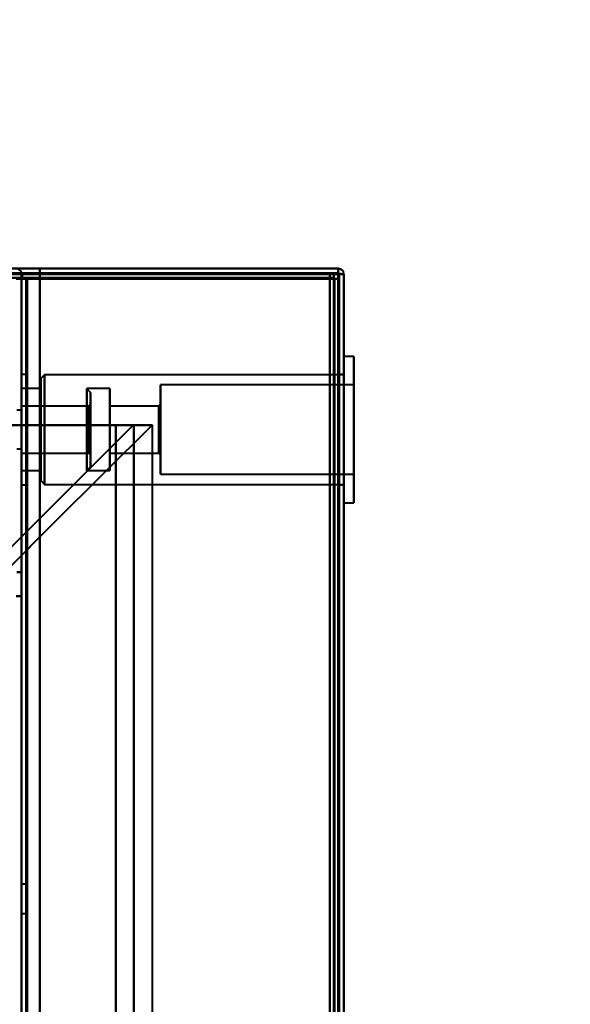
# Model space of a CAD drawing. Header units: millimetres. Extents: x -747 to 747, y -1110 to 610.
# Tile 92 of 93: x 550 to 610, y 289 to 396. Entities that reach past the tile are written whole.
import ezdxf

# ---------------------------------------------------------------- set-up
doc = ezdxf.new("R2010")
doc.units = ezdxf.units.MM
doc.layers.add('G-IMPT', color=8, linetype='Continuous', lineweight=40)

# ---------------------------------------------------------------- blocks, each defined once
blk = doc.blocks.new('NEXA 1000 CALQUES_dwg-755156-Niveau de réf_')
at = {"layer": 'G-IMPT'}
for p, q in [((584.4, 370), (-584.4, 370)), ((583.9, 369.5), (583.9, 368.9)), ((583.9, 368.9), (583.9, 369.5)), ((584.4, 369.4), (584.4, 370)), ((584.4, 370), (584.4, 369.4)), ((585, 369.4), (584.4, 369.4)), ((584.4, 369.4), (585, 369.4)), ((584.4, 369.4), (585, 369.4)), ((584.4, 369.4), (585, 369.4)), ((585, 369.4), (584.4, 369.4)), ((585, 369.4), (584.4, 369.4)), ((585, -331.4), (585, 369.4)), ((585, -331.4), (585, 369.4)), ((550, 368.9), (550, -330.9)), ((550.6, 368.9), (550, 368.9)), ((550.6, 368.9), (550, 368.9)), ((550, 368.9), (550.6, 368.9)), ((550, 368.9), (550.6, 368.9)), ((583.9, 368.9), (584.5, 368.9)), ((584.5, 368.9), (583.9, 368.9)), ((586.1, 360.45), (585, 360.45)), ((586.1, 360.45), (585, 360.45)), ((586.1, 360.45), (585, 360.45)), ((585, 344.55), (585, 360.45)), ((585, 344.55), (585, 360.45)), ((585, 344.55), (585, 360.45)), ((585, 344.55), (585, 360.45)), ((585, 344.55), (585, 360.45)), ((585, 344.55), (585, 360.45)), ((585, 360.45), (585, 344.55)), ((585, 360.45), (585, 344.55)), ((585, 360.45), (585, 344.55)), ((585, 360.45), (585, 344.55)), ((585, 360.45), (585, 344.55)), ((585, 360.45), (585, 344.55)), ((586.1, 360.45), (586.1, 344.55)), ((586.1, 360.45), (586.1, 344.55)), ((586.1, 344.55), (586.1, 360.45)), ((586.1, 344.55), (586.1, 360.45)), ((586.1, 360.45), (586.1, 344.55)), ((586.1, 360.45), (586.1, 344.55)), ((586.1, 344.55), (586.1, 360.45)), ((586.1, 344.55), (586.1, 360.45)), ((586.1, 360.45), (586.1, 344.55)), ((586.1, 360.45), (586.1, 344.55)), ((586.1, 344.55), (586.1, 360.45)), ((586.1, 344.55), (586.1, 360.45)), ((550.5, 358.5), (550, 358.5)), ((550.5, 358.5), (550, 358.5)), ((550.5, 358.5), (550, 358.5)), ((550, 346.5), (550, 358.5)), ((550, 346.5), (550, 358.5)), ((550, 346.5), (550, 358.5)), ((550, 346.5), (550, 358.5)), ((550, 346.5), (550, 358.5)), ((550, 346.5), (550, 358.5)), ((550, 358.5), (550, 346.5)), ((550, 358.5), (550, 346.5)), ((550, 358.5), (550, 346.5)), ((550, 358.5), (550, 346.5)), ((550, 358.5), (550, 346.5)), ((550, 358.5), (550, 346.5)), ((550.5, 358.5), (550.5, 346.5)), ((550.5, 358.5), (550.5, 346.5)), ((550.5, 358.5), (550.5, 346.5)), ((550.5, 358.5), (550.5, 346.5)), ((550.5, 358.5), (550.5, 346.5)), ((550.5, 358.5), (550.5, 346.5)), ((550.5, 346.5), (550.5, 358.5)), ((550.5, 346.5), (550.5, 358.5)), ((550.5, 346.5), (550.5, 358.5)), ((550.5, 346.5), (550.5, 358.5)), ((550.5, 346.5), (550.5, 358.5)), ((550.5, 346.5), (550.5, 358.5)), ((552.5, 358.45), (552.1, 358.05)), ((552.5, 358.45), (552.1, 358.05)), ((552.5, 358.45), (552.1, 358.05)), ((552.1, 346.95), (552.1, 358.05)), ((552.1, 346.95), (552.1, 358.05)), ((552.1, 358.05), (552.1, 346.95)), ((552.1, 358.05), (552.1, 346.95)), ((552.1, 346.95), (552.1, 358.05)), ((552.1, 346.95), (552.1, 358.05)), ((552.1, 358.05), (552.1, 346.95)), ((552.1, 358.05), (552.1, 346.95)), ((552.1, 346.95), (552.1, 358.05)), ((552.1, 346.95), (552.1, 358.05)), ((552.1, 358.05), (552.1, 346.95)), ((552.1, 358.05), (552.1, 346.95)), ((585, 358.45), (552.5, 358.45)), ((585, 358.45), (552.5, 358.45)), ((585, 358.45), (552.5, 358.45)), ((552.5, 358.45), (552.5, 346.55)), ((552.5, 358.45), (552.5, 346.55)), ((552.5, 346.55), (552.5, 358.45)), ((552.5, 346.55), (552.5, 358.45)), ((552.5, 358.45), (552.5, 346.55)), ((552.5, 358.45), (552.5, 346.55)), ((552.5, 346.55), (552.5, 358.45)), ((552.5, 346.55), (552.5, 358.45)), ((552.5, 358.45), (552.5, 346.55)), ((552.5, 358.45), (552.5, 346.55)), ((552.5, 346.55), (552.5, 358.45)), ((552.5, 346.55), (552.5, 358.45)), ((585, 358.5), (584.5, 358.5)), ((585, 358.5), (584.5, 358.5)), ((585, 358.5), (584.5, 358.5)), ((584.5, 346.5), (584.5, 358.5)), ((584.5, 346.5), (584.5, 358.5)), ((584.5, 346.5), (584.5, 358.5)), ((584.5, 346.5), (584.5, 358.5)), ((584.5, 346.5), (584.5, 358.5)), ((584.5, 346.5), (584.5, 358.5)), ((584.5, 358.5), (584.5, 346.5)), ((584.5, 358.5), (584.5, 346.5)), ((584.5, 358.5), (584.5, 346.5)), ((584.5, 358.5), (584.5, 346.5)), ((584.5, 358.5), (584.5, 346.5)), ((584.5, 358.5), (584.5, 346.5)), ((585, 346.5), (585, 358.5)), ((585, 346.5), (585, 358.5)), ((585, 346.5), (585, 358.5)), ((585, 346.5), (585, 358.5)), ((585, 346.5), (585, 358.5)), ((585, 346.5), (585, 358.5)), ((585, 358.45), (585, 346.55)), ((585, 358.45), (585, 346.55)), ((585, 358.45), (585, 346.55)), ((585, 358.45), (585, 346.55)), ((585, 358.45), (585, 346.55)), ((585, 358.45), (585, 346.55)), ((552.1, 356.95), (550, 356.95)), ((552.1, 356.95), (550, 356.95)), ((552.1, 356.95), (550, 356.95)), ((550, 356.95), (550, 348.05)), ((550, 356.95), (550, 348.05)), ((550, 356.95), (550, 348.05)), ((550, 356.95), (550, 348.05)), ((550, 356.95), (550, 348.05)), ((550, 356.95), (550, 348.05)), ((550, 348.05), (550, 356.95)), ((550, 348.05), (550, 356.95)), ((550, 348.05), (550, 356.95)), ((550, 348.05), (550, 356.95)), ((550, 348.05), (550, 356.95)), ((550, 348.05), (550, 356.95)), ((552.1, 356.95), (552.1, 348.05)), ((552.1, 356.95), (552.1, 348.05)), ((552.1, 348.05), (552.1, 356.95)), ((552.1, 348.05), (552.1, 356.95)), ((552.1, 356.95), (552.1, 348.05)), ((552.1, 356.95), (552.1, 348.05)), ((552.1, 348.05), (552.1, 356.95)), ((552.1, 348.05), (552.1, 356.95)), ((552.1, 356.95), (552.1, 348.05)), ((552.1, 356.95), (552.1, 348.05)), ((552.1, 348.05), (552.1, 356.95)), ((552.1, 348.05), (552.1, 356.95)), ((557.5, 356.55), (557.1, 356.95)), ((559.6, 356.95), (557.1, 356.95)), ((557.5, 356.55), (557.1, 356.95)), ((559.6, 356.95), (557.1, 356.95)), ((557.5, 356.55), (557.1, 356.95)), ((559.6, 356.95), (557.1, 356.95)), ((557.1, 348.39), (557.1, 356.95)), ((557.1, 356.95), (557.1, 356.61)), ((557.1, 356.95), (557.1, 348.05)), ((557.1, 348.39), (557.1, 356.95)), ((557.1, 356.95), (557.1, 356.61)), ((557.1, 356.95), (557.1, 348.05)), ((557.1, 348.39), (557.1, 356.95)), ((557.1, 356.95), (557.1, 356.61)), ((557.1, 356.95), (557.1, 348.05)), ((557.1, 348.05), (557.1, 356.61)), ((557.1, 356.61), (557.1, 348.05)), ((557.1, 348.05), (557.1, 356.61)), ((557.1, 356.61), (557.1, 348.05)), ((557.1, 348.05), (557.1, 356.61)), ((557.1, 356.61), (557.1, 348.05)), ((557.5, 348.76), (557.5, 356.55)), ((557.5, 356.55), (557.5, 348.76)), ((557.5, 348.76), (557.5, 356.55)), ((557.5, 356.55), (557.5, 348.76)), ((557.5, 348.76), (557.5, 356.55)), ((557.5, 356.55), (557.5, 348.76)), ((559.6, 348.05), (559.6, 356.95)), ((559.6, 348.05), (559.6, 356.95)), ((559.6, 356.95), (559.6, 348.05)), ((559.6, 356.95), (559.6, 348.05)), ((559.6, 348.05), (559.6, 356.95)), ((559.6, 348.05), (559.6, 356.95)), ((559.6, 356.95), (559.6, 348.05)), ((559.6, 356.95), (559.6, 348.05)), ((559.6, 348.05), (559.6, 356.95)), ((559.6, 348.05), (559.6, 356.95)), ((559.6, 356.95), (559.6, 348.05)), ((559.6, 356.95), (559.6, 348.05)), ((586.1, 357.35), (565.1, 357.35)), ((586.1, 357.35), (565.1, 357.35)), ((586.1, 357.35), (565.1, 357.35)), ((565.1, 347.65), (565.1, 357.35)), ((565.1, 347.65), (565.1, 357.35)), ((565.1, 357.35), (565.1, 347.65)), ((565.1, 357.35), (565.1, 347.65)), ((565.1, 347.65), (565.1, 357.35)), ((565.1, 347.65), (565.1, 357.35)), ((565.1, 357.35), (565.1, 347.65)), ((565.1, 357.35), (565.1, 347.65)), ((565.1, 347.65), (565.1, 357.35)), ((565.1, 347.65), (565.1, 357.35)), ((565.1, 357.35), (565.1, 347.65)), ((565.1, 357.35), (565.1, 347.65)), ((586.1, 347.65), (586.1, 357.35)), ((586.1, 347.65), (586.1, 357.35)), ((586.1, 357.35), (586.1, 347.65)), ((586.1, 357.35), (586.1, 347.65)), ((586.1, 347.65), (586.1, 357.35)), ((586.1, 347.65), (586.1, 357.35)), ((586.1, 357.35), (586.1, 347.65)), ((586.1, 357.35), (586.1, 347.65)), ((586.1, 347.65), (586.1, 357.35)), ((586.1, 347.65), (586.1, 357.35)), ((586.1, 357.35), (586.1, 347.65)), ((586.1, 357.35), (586.1, 347.65)), ((557.5, 348.45), (557.5, 356.24)), ((557.5, 356.24), (557.5, 348.45)), ((557.5, 348.45), (557.5, 356.24)), ((557.5, 356.24), (557.5, 348.45)), ((557.5, 348.45), (557.5, 356.24)), ((557.5, 356.24), (557.5, 348.45)), ((550, 354.6), (549.5, 354.6)), ((550, 354.6), (549.5, 354.6)), ((550, 354.6), (549.5, 354.6)), ((557.3, 355.05), (550, 355.05)), ((557.3, 355.05), (550, 355.05)), ((557.3, 355.05), (550, 355.05)), ((550, 349.95), (550, 355.05)), ((550, 349.95), (550, 355.05)), ((550, 349.95), (550, 355.05)), ((550, 349.95), (550, 355.05)), ((550, 349.95), (550, 355.05)), ((550, 349.95), (550, 355.05)), ((550, 355.05), (550, 349.95)), ((550, 355.05), (550, 349.95)), ((550, 355.05), (550, 349.95)), ((550, 355.05), (550, 349.95)), ((550, 355.05), (550, 349.95)), ((550, 355.05), (550, 349.95)), ((550, 354.6), (550, 352.5)), ((550, 352.5), (550, 354.6)), ((550, 350.4), (550, 354.6)), ((550, 354.6), (550, 352.5)), ((550, 352.5), (550, 354.6)), ((550, 350.4), (550, 354.6)), ((550, 354.6), (550, 352.5)), ((550, 352.5), (550, 354.6)), ((550, 350.4), (550, 354.6)), ((557.5, 355.25), (557.3, 355.05)), ((557.5, 355.25), (557.3, 355.05)), ((557.5, 355.25), (557.3, 355.05)), ((557.3, 355.05), (557.3, 350.14)), ((557.3, 352.5), (557.3, 355.05)), ((557.3, 349.95), (557.3, 355.05)), ((557.3, 355.05), (557.3, 350.14)), ((557.3, 352.5), (557.3, 355.05)), ((557.3, 349.95), (557.3, 355.05)), ((557.3, 355.05), (557.3, 350.14)), ((557.3, 352.5), (557.3, 355.05)), ((557.3, 349.95), (557.3, 355.05)), ((557.3, 354.86), (557.3, 352.5)), ((557.3, 354.86), (557.3, 352.5)), ((557.3, 354.86), (557.3, 352.5)), ((557.5, 349.96), (557.5, 355.25)), ((557.5, 355.25), (557.5, 349.96)), ((557.5, 349.96), (557.5, 355.25)), ((557.5, 355.25), (557.5, 349.96)), ((557.5, 349.96), (557.5, 355.25)), ((557.5, 355.25), (557.5, 349.96)), ((557.5, 349.75), (557.5, 355.04)), ((557.5, 355.04), (557.5, 349.75)), ((557.5, 349.75), (557.5, 355.04)), ((557.5, 355.04), (557.5, 349.75)), ((557.5, 349.75), (557.5, 355.04)), ((557.5, 355.04), (557.5, 349.75)), ((564.9, 355.05), (559.6, 355.05)), ((564.9, 355.05), (559.6, 355.05)), ((564.9, 355.05), (559.6, 355.05)), ((559.6, 355.05), (559.6, 349.95)), ((559.6, 355.05), (559.6, 349.95)), ((559.6, 349.95), (559.6, 355.05)), ((559.6, 349.95), (559.6, 355.05)), ((559.6, 355.05), (559.6, 349.95)), ((559.6, 355.05), (559.6, 349.95)), ((559.6, 349.95), (559.6, 355.05)), ((559.6, 349.95), (559.6, 355.05)), ((559.6, 355.05), (559.6, 349.95)), ((559.6, 355.05), (559.6, 349.95)), ((559.6, 349.95), (559.6, 355.05)), ((559.6, 349.95), (559.6, 355.05)), ((565.1, 355.25), (564.9, 355.05)), ((565.1, 355.25), (564.9, 355.05)), ((565.1, 355.25), (564.9, 355.05)), ((564.9, 355.05), (564.9, 349.95)), ((564.9, 355.05), (564.9, 349.95)), ((564.9, 349.95), (564.9, 355.05)), ((564.9, 349.95), (564.9, 355.05)), ((564.9, 355.05), (564.9, 349.95)), ((564.9, 355.05), (564.9, 349.95)), ((564.9, 349.95), (564.9, 355.05)), ((564.9, 349.95), (564.9, 355.05)), ((564.9, 355.05), (564.9, 349.95)), ((564.9, 355.05), (564.9, 349.95)), ((564.9, 349.95), (564.9, 355.05)), ((564.9, 349.95), (564.9, 355.05)), ((565.1, 349.75), (565.1, 355.25)), ((565.1, 349.75), (565.1, 355.25)), ((565.1, 355.25), (565.1, 349.75)), ((565.1, 355.25), (565.1, 349.75)), ((565.1, 349.75), (565.1, 355.25)), ((565.1, 349.75), (565.1, 355.25)), ((565.1, 355.25), (565.1, 349.75)), ((565.1, 355.25), (565.1, 349.75)), ((565.1, 349.75), (565.1, 355.25)), ((565.1, 349.75), (565.1, 355.25)), ((565.1, 355.25), (565.1, 349.75)), ((565.1, 355.25), (565.1, 349.75)), ((550, 352.5), (550, 350.4)), ((550, 350.4), (550, 352.5)), ((550, 352.5), (550, 350.4)), ((550, 350.4), (550, 352.5)), ((550, 352.5), (550, 350.4)), ((550, 350.4), (550, 352.5)), ((557.3, 352.5), (557.3, 349.95)), ((557.3, 349.95), (557.3, 352.5)), ((557.3, 352.5), (557.3, 349.95)), ((557.3, 349.95), (557.3, 352.5)), ((557.3, 352.5), (557.3, 349.95)), ((557.3, 349.95), (557.3, 352.5)), ((564.23, 353), (560.23, 353)), ((560.23, 353), (562.23, 353)), ((562.23, 353), (560.23, 353)), ((562.23, -332), (562.23, 353)), ((549.5, 350.4), (550, 350.4)), ((549.5, 350.4), (550, 350.4)), ((549.5, 350.4), (550, 350.4)), ((550, 349.95), (557.3, 349.95)), ((550, 349.95), (557.3, 349.95)), ((550, 349.95), (557.3, 349.95)), ((557.3, 349.95), (557.5, 349.75)), ((557.3, 349.95), (557.5, 349.75)), ((557.3, 349.95), (557.5, 349.75)), ((559.6, 349.95), (564.9, 349.95)), ((559.6, 349.95), (564.9, 349.95)), ((559.6, 349.95), (564.9, 349.95)), ((564.9, 349.95), (565.1, 349.75)), ((564.9, 349.95), (565.1, 349.75)), ((564.9, 349.95), (565.1, 349.75)), ((550, 348.05), (552.1, 348.05)), ((550, 348.05), (552.1, 348.05)), ((550, 348.05), (552.1, 348.05)), ((557.1, 348.05), (557.5, 348.45)), ((557.1, 348.05), (557.5, 348.45)), ((557.1, 348.05), (557.5, 348.45)), ((557.1, 348.05), (559.6, 348.05)), ((557.1, 348.05), (559.6, 348.05)), ((557.1, 348.05), (559.6, 348.05)), ((552.1, 346.95), (552.5, 346.55)), ((552.1, 346.95), (552.5, 346.55)), ((552.1, 346.95), (552.5, 346.55)), ((565.1, 347.65), (586.1, 347.65)), ((565.1, 347.65), (586.1, 347.65)), ((565.1, 347.65), (586.1, 347.65)), ((550, 346.5), (550.5, 346.5)), ((550, 346.5), (550.5, 346.5)), ((550, 346.5), (550.5, 346.5)), ((552.5, 346.55), (585, 346.55)), ((552.5, 346.55), (585, 346.55)), ((552.5, 346.55), (585, 346.55)), ((584.5, 346.5), (585, 346.5)), ((584.5, 346.5), (585, 346.5)), ((584.5, 346.5), (585, 346.5)), ((585, 344.55), (586.1, 344.55)), ((585, 344.55), (586.1, 344.55)), ((585, 344.55), (586.1, 344.55)), ((549.4, 334.4), (550, 334.4)), ((550, 334.4), (549.4, 334.4)), ((550.5, 303.1), (550, 303.1)), ((550, 303.1), (550, 299.9)), ((550, 303.1), (550, 299.9)), ((550, 299.9), (550, 303.1)), ((550, 299.9), (550, 303.1)), ((550.5, 303.1), (550.5, 299.9)), ((550.5, 303.1), (550.5, 299.9)), ((550.5, 299.9), (550.5, 303.1)), ((550.5, 299.9), (550.5, 303.1)), ((550, 299.9), (550.5, 299.9))]:
    blk.add_line(p, q, dxfattribs=at)
at = {"layer": 'G-IMPT', "flags": 128}
for points in [[(-584.4, 370), (-292.2, 370), (0, 370), (292.2, 370), (584.4, 370)], [(-584.4, 370), (-292.2, 370), (0, 370), (292.2, 370), (584.4, 370)], [(584.4, 370), (292.2, 370), (0, 370), (-292.2, 370), (-584.4, 370)], [(584.4, 370), (292.2, 370), (0, 370), (-292.2, 370), (-584.4, 370)], [(584.4, 369.5), (292.2, 369.5), (0, 369.5), (-292.2, 369.5), (-584.4, 369.5)], [(-584.4, 369.4), (-292.2, 369.4), (0, 369.4), (292.2, 369.4), (584.4, 369.4)], [(-584.4, 369.4), (-292.2, 369.4), (0, 369.4), (292.2, 369.4), (584.4, 369.4)], [(584.4, 369.4), (292.2, 369.4), (0, 369.4), (-292.2, 369.4), (-584.4, 369.4)], [(-583.9, 369.5), (-291.95, 369.5), (0, 369.5), (291.95, 369.5), (583.9, 369.5)], [(-583.9, 369.5), (-291.95, 369.5), (0, 369.5), (291.95, 369.5), (583.9, 369.5)], [(583.9, 369.5), (291.95, 369.5), (0, 369.5), (-291.95, 369.5), (-583.9, 369.5)], [(583.9, 369.5), (291.95, 369.5), (0, 369.5), (-291.95, 369.5), (-583.9, 369.5)], [(-583.9, 369.5), (-291.95, 369.5), (0, 369.5), (291.95, 369.5), (583.9, 369.5)], [(583.9, 369.5), (291.95, 369.5), (0, 369.5), (-291.95, 369.5), (-583.9, 369.5)], [(550, 369.4), (550, 361.3), (550, 353.2), (550, 345.1), (550, 337)], [(550, 337), (550, 345.1), (550, 353.2), (550, 361.3), (550, 369.4)], [(550, 337), (550, 345.1), (550, 353.2), (550, 361.3), (550, 369.4)], [(550, 369.4), (550, 361.3), (550, 353.2), (550, 345.1), (550, 337)], [(550.6, 369.5), (550.95, 369.5), (551.3, 369.5), (551.65, 369.5), (552, 369.5)], [(552, 369.5), (551.65, 369.5), (551.3, 369.5), (550.95, 369.5), (550.6, 369.5)], [(550.6, 369.5), (550.95, 369.5), (551.3, 369.5), (551.65, 369.5), (552, 369.5)], [(552, 369.5), (551.65, 369.5), (551.3, 369.5), (550.95, 369.5), (550.6, 369.5)], [(552, 369.5), (552, 369.63), (552, 369.75), (552, 369.88), (552, 370)], [(552, 370), (552, 369.88), (552, 369.75), (552, 369.63), (552, 369.5)], [(552, 369.5), (552, 369.63), (552, 369.75), (552, 369.88), (552, 370)], [(552, 370), (560.1, 370), (568.2, 370), (576.3, 370), (584.4, 370)], [(584.4, 370), (576.3, 370), (568.2, 370), (560.1, 370), (552, 370)], [(552, 370), (552, 369.88), (552, 369.75), (552, 369.63), (552, 369.5)], [(584.4, 370), (576.3, 370), (568.2, 370), (560.1, 370), (552, 370)], [(552, 370), (560.1, 370), (568.2, 370), (576.3, 370), (584.4, 370)], [(552, 369.5), (559.87, 369.5), (567.75, 369.5), (575.62, 369.5), (583.5, 369.5)], [(583.5, 369.5), (575.62, 369.5), (567.75, 369.5), (559.87, 369.5), (552, 369.5)], [(583.5, 369.5), (575.62, 369.5), (567.75, 369.5), (559.87, 369.5), (552, 369.5)], [(552, 369.5), (560.1, 369.5), (568.2, 369.5), (576.3, 369.5), (584.4, 369.5)], [(584.4, 369.5), (576.3, 369.5), (568.2, 369.5), (560.1, 369.5), (552, 369.5)], [(552, 369.5), (559.87, 369.5), (567.75, 369.5), (575.62, 369.5), (583.5, 369.5)], [(584.45, 369.45), (576.34, 369.46), (568.22, 369.48), (560.11, 369.49), (552, 369.5)], [(552, 369.5), (560.11, 369.49), (568.22, 369.48), (576.34, 369.46), (584.45, 369.45)], [(552, 368.9), (552, 369.03), (552, 369.15), (552, 369.28), (552, 369.4)], [(552, 369.4), (560.1, 369.4), (568.2, 369.4), (576.3, 369.4), (584.4, 369.4)], [(584.4, 369.4), (576.3, 369.4), (568.2, 369.4), (560.1, 369.4), (552, 369.4)], [(552, 369.4), (552, 369.28), (552, 369.15), (552, 369.03), (552, 368.9)], [(552, 368.9), (552, 369.03), (552, 369.15), (552, 369.28), (552, 369.4)], [(552, 369.4), (552, 369.28), (552, 369.15), (552, 369.03), (552, 368.9)], [(584.45, 369.4), (576.34, 369.4), (568.22, 369.4), (560.11, 369.4), (552, 369.4)], [(552, 369.4), (560.1, 369.4), (568.2, 369.4), (576.3, 369.4), (584.4, 369.4)], [(552, 368.9), (552, 369.03), (552, 369.15), (552, 369.28), (552, 369.4)], [(552, 369.4), (552, 365.3), (552, 361.2), (552, 357.1), (552, 353)], [(552, 369.4), (552, 369.28), (552, 369.15), (552, 369.03), (552, 368.9)], [(584.4, 369.4), (576.3, 369.4), (568.2, 369.4), (560.1, 369.4), (552, 369.4)], [(584.4, 369.4), (576.3, 369.4), (568.2, 369.4), (560.1, 369.4), (552, 369.4)], [(552, 369.4), (560.11, 369.4), (568.22, 369.4), (576.34, 369.4), (584.45, 369.4)], [(583.5, 369), (583.5, 369.12), (583.5, 369.25), (583.5, 369.37), (583.5, 369.5)], [(583.5, 369.5), (583.5, 369.37), (583.5, 369.25), (583.5, 369.12), (583.5, 369)], [(583.5, 369.5), (583.5, 369.37), (583.5, 369.25), (583.5, 369.12), (583.5, 369)], [(583.5, 369), (583.5, 369.12), (583.5, 369.25), (583.5, 369.37), (583.5, 369.5)], [(583.9, 369.5), (583.9, 369.37), (583.9, 369.25), (583.9, 369.12), (583.9, 369)], [(583.9, 369), (583.9, 369.12), (583.9, 369.25), (583.9, 369.37), (583.9, 369.5)], [(583.9, 369.5), (584.02, 369.5), (584.15, 369.5), (584.27, 369.5), (584.4, 369.5)], [(584.4, 369.5), (584.27, 369.5), (584.15, 369.5), (584.02, 369.5), (583.9, 369.5)], [(584.4, 370), (584.4, 369.88), (584.4, 369.75), (584.4, 369.63), (584.4, 369.5)], [(584.4, 369.5), (584.4, 369.63), (584.4, 369.75), (584.4, 369.88), (584.4, 370)], [(584.4, 369.45), (584.4, 369.46), (584.4, 369.48), (584.4, 369.49), (584.4, 369.5)], [(584.4, 369.4), (584.4, 369.41), (584.4, 369.43), (584.4, 369.44), (584.4, 369.45)], [(584.4, 369.4), (584.4, 194.2), (584.4, 19), (584.4, -156.2), (584.4, -331.4)], [(584.45, 369.4), (584.44, 369.4), (584.42, 369.4), (584.41, 369.4), (584.4, 369.4)], [(584.4, 369.4), (584.4, 194.2), (584.4, 19), (584.4, -156.2), (584.4, -331.4)], [(584.4, -331.4), (584.4, -156.2), (584.4, 19), (584.4, 194.2), (584.4, 369.4)], [(584.4, -331.4), (584.4, -156.2), (584.4, 19), (584.4, 194.2), (584.4, 369.4)], [(584.4, 369.4), (584.4, 194.2), (584.4, 19), (584.4, -156.2), (584.4, -331.4)], [(584.4, 369.4), (584.4, 194.2), (584.4, 19), (584.4, -156.2), (584.4, -331.4)], [(584.4, -331.4), (584.4, -156.2), (584.4, 19), (584.4, 194.2), (584.4, 369.4)], [(584.4, -331.4), (584.4, -156.2), (584.4, 19), (584.4, 194.2), (584.4, 369.4)], [(585, 369.4), (584.86, 369.41), (584.72, 369.43), (584.59, 369.44), (584.45, 369.45)], [(584.45, 369.45), (584.59, 369.44), (584.72, 369.43), (584.86, 369.41), (585, 369.4)], [(584.5, 369.4), (584.49, 369.4), (584.47, 369.4), (584.46, 369.4), (584.45, 369.4)], [(585, 369.4), (584.86, 369.4), (584.72, 369.4), (584.59, 369.4), (584.45, 369.4)], [(584.45, 369.4), (584.59, 369.4), (584.72, 369.4), (584.86, 369.4), (585, 369.4)], [(584.5, 369.4), (584.5, 369.28), (584.5, 369.15), (584.5, 369.03), (584.5, 368.9)], [(584.5, -331.4), (584.5, -156.2), (584.5, 19), (584.5, 194.2), (584.5, 369.4)], [(584.5, 368.9), (584.5, 369.03), (584.5, 369.15), (584.5, 369.28), (584.5, 369.4)], [(584.5, 369.4), (584.62, 369.4), (584.75, 369.4), (584.87, 369.4), (585, 369.4)], [(585, 369.4), (584.87, 369.4), (584.75, 369.4), (584.62, 369.4), (584.5, 369.4)], [(584.5, -331.4), (584.5, -156.2), (584.5, 19), (584.5, 194.2), (584.5, 369.4)], [(584.5, 369.4), (584.5, 194.2), (584.5, 19), (584.5, -156.2), (584.5, -331.4)], [(585, 369.4), (585, 194.2), (585, 19), (585, -156.2), (585, -331.4)], [(585, 369.4), (585, 194.2), (585, 19), (585, -156.2), (585, -331.4)], [(585, -331.4), (585, -156.2), (585, 19), (585, 194.2), (585, 369.4)], [(585, -331.4), (585, -156.2), (585, 19), (585, 194.2), (585, 369.4)], [(585, 369.4), (585, 194.2), (585, 19), (585, -156.2), (585, -331.4)], [(585, -331.4), (585, -156.2), (585, 19), (585, 194.2), (585, 369.4)], [(585, -331.4), (585, -156.2), (585, 19), (585, 194.2), (585, 369.4)], [(585, 369.4), (585, 194.2), (585, 19), (585, -156.2), (585, -331.4)], [(-584, 369), (-292, 369), (0, 369), (292, 369), (584, 369)], [(584, 369), (292, 369), (0, 369), (-292, 369), (-584, 369)], [(583.9, 369), (291.95, 369), (0, 369), (-291.95, 369), (-583.9, 369)], [(-583.9, 369), (-291.95, 369), (0, 369), (291.95, 369), (583.9, 369)], [(549.4, 368.9), (550.05, 368.9), (550.7, 368.9), (551.35, 368.9), (552, 368.9)], [(552, 368.9), (551.35, 368.9), (550.7, 368.9), (550.05, 368.9), (549.4, 368.9)], [(550.55, 368.95), (550.41, 368.94), (550.27, 368.93), (550.14, 368.91), (550, 368.9)], [(550, 368.9), (550.14, 368.91), (550.27, 368.93), (550.41, 368.94), (550.55, 368.95)], [(550, 368.9), (550, 360.93), (550, 352.95), (550, 344.98), (550, 337)], [(550, 337), (550, 344.98), (550, 352.95), (550, 360.93), (550, 368.9)], [(550.55, 368.9), (550.41, 368.9), (550.27, 368.9), (550.14, 368.9), (550, 368.9)], [(550, 368.9), (550.14, 368.9), (550.27, 368.9), (550.41, 368.9), (550.55, 368.9)], [(550, 368.9), (550, 360.93), (550, 352.95), (550, 344.98), (550, 337)], [(550, 337), (550, 344.98), (550, 352.95), (550, 360.93), (550, 368.9)], [(550.5, 368.9), (550.5, 193.95), (550.5, 19), (550.5, -155.95), (550.5, -330.9)], [(550.5, -330.9), (550.5, -155.95), (550.5, 19), (550.5, 193.95), (550.5, 368.9)], [(583.5, 369), (575.26, 368.99), (567.02, 368.98), (558.79, 368.96), (550.55, 368.95)], [(550.55, 368.95), (558.79, 368.96), (567.02, 368.98), (575.26, 368.99), (583.5, 369)], [(583.5, 368.9), (575.26, 368.9), (567.02, 368.9), (558.79, 368.9), (550.55, 368.9)], [(550.55, 368.9), (558.79, 368.9), (567.02, 368.9), (575.26, 368.9), (583.5, 368.9)], [(550.6, 369), (558.82, 369), (567.05, 369), (575.27, 369), (583.5, 369)], [(583.5, 369), (575.27, 369), (567.05, 369), (558.82, 369), (550.6, 369)], [(550.6, 368.9), (550.95, 368.9), (551.3, 368.9), (551.65, 368.9), (552, 368.9)], [(550.6, -330.9), (550.6, -155.95), (550.6, 19), (550.6, 193.95), (550.6, 368.9)], [(552, 368.9), (551.65, 368.9), (551.3, 368.9), (550.95, 368.9), (550.6, 368.9)], [(550.6, 368.9), (550.6, 193.95), (550.6, 19), (550.6, -155.95), (550.6, -330.9)], [(550.6, 368.9), (550.95, 368.9), (551.3, 368.9), (551.65, 368.9), (552, 368.9)], [(552, 368.9), (551.65, 368.9), (551.3, 368.9), (550.95, 368.9), (550.6, 368.9)], [(550.6, -330.9), (550.6, -155.95), (550.6, 19), (550.6, 193.95), (550.6, 368.9)], [(550.6, -330.9), (550.6, -155.95), (550.6, 19), (550.6, 193.95), (550.6, 368.9)], [(550.6, 368.9), (558.82, 368.9), (567.05, 368.9), (575.27, 368.9), (583.5, 368.9)], [(550.6, 368.9), (550.6, 193.95), (550.6, 19), (550.6, -155.95), (550.6, -330.9)], [(550.6, 368.9), (550.6, 193.95), (550.6, 19), (550.6, -155.95), (550.6, -330.9)], [(583.5, 368.9), (575.27, 368.9), (567.05, 368.9), (558.82, 368.9), (550.6, 368.9)], [(552, 368.9), (552, 193.95), (552, 19), (552, -155.95), (552, -330.9)], [(583.9, 368.9), (575.92, 368.9), (567.95, 368.9), (559.97, 368.9), (552, 368.9)], [(552, 368.9), (552, 193.95), (552, 19), (552, -155.95), (552, -330.9)], [(552, -330.9), (552, -155.95), (552, 19), (552, 193.95), (552, 368.9)], [(552, 368.9), (559.87, 368.9), (567.75, 368.9), (575.62, 368.9), (583.5, 368.9)], [(583.5, 368.9), (575.62, 368.9), (567.75, 368.9), (559.87, 368.9), (552, 368.9)], [(583.5, 368.9), (575.62, 368.9), (567.75, 368.9), (559.87, 368.9), (552, 368.9)], [(552, 368.9), (559.97, 368.9), (567.95, 368.9), (575.92, 368.9), (583.9, 368.9)], [(552, -330.9), (552, -155.95), (552, 19), (552, 193.95), (552, 368.9)], [(552, 368.9), (552, 193.95), (552, 19), (552, -155.95), (552, -330.9)], [(552, -330.9), (552, -155.95), (552, 19), (552, 193.95), (552, 368.9)], [(552, 368.9), (559.87, 368.9), (567.75, 368.9), (575.62, 368.9), (583.5, 368.9)], [(583.5, 368.9), (583.5, 193.95), (583.5, 19), (583.5, -155.95), (583.5, -330.9)], [(583.5, -330.9), (583.5, -155.95), (583.5, 19), (583.5, 193.95), (583.5, 368.9)], [(583.5, -330.9), (583.5, -155.95), (583.5, 19), (583.5, 193.95), (583.5, 368.9)], [(583.5, 368.9), (583.5, 193.95), (583.5, 19), (583.5, -155.95), (583.5, -330.9)], [(583.5, 368.9), (583.5, 193.95), (583.5, 19), (583.5, -155.95), (583.5, -330.9)], [(583.5, -330.9), (583.5, -155.95), (583.5, 19), (583.5, 193.95), (583.5, 368.9)], [(583.5, -330.9), (583.5, -155.95), (583.5, 19), (583.5, 193.95), (583.5, 368.9)], [(583.5, 368.9), (583.5, 193.95), (583.5, 19), (583.5, -155.95), (583.5, -330.9)], [(583.9, 369), (583.9, 368.99), (583.9, 368.98), (583.9, 368.96), (583.9, 368.95)], [(583.95, 369), (583.94, 369), (583.92, 369), (583.91, 369), (583.9, 369)], [(583.9, 368.95), (583.9, 368.94), (583.9, 368.93), (583.9, 368.91), (583.9, 368.9)], [(583.9, -330.9), (583.9, -155.95), (583.9, 19), (583.9, 193.95), (583.9, 368.9)], [(583.9, 368.9), (583.91, 368.9), (583.92, 368.9), (583.94, 368.9), (583.95, 368.9)], [(583.9, 368.9), (583.9, 193.95), (583.9, 19), (583.9, -155.95), (583.9, -330.9)], [(584, 369), (583.99, 369), (583.97, 369), (583.96, 369), (583.95, 369)], [(583.95, 368.9), (583.96, 368.9), (583.97, 368.9), (583.99, 368.9), (584, 368.9)], [(584, 368.95), (584, 368.96), (584, 368.98), (584, 368.99), (584, 369)], [(584, 369), (584, 194), (584, 19), (584, -156), (584, -331)], [(584, -331), (584, -156), (584, 19), (584, 194), (584, 369)], [(584, 368.9), (584, 368.91), (584, 368.93), (584, 368.94), (584, 368.95)], [(584, 368.9), (584.12, 368.9), (584.25, 368.9), (584.37, 368.9), (584.5, 368.9)], [(584, -330.9), (584, -155.95), (584, 19), (584, 193.95), (584, 368.9)], [(584, 368.9), (584, 193.95), (584, 19), (584, -155.95), (584, -330.9)], [(584.5, 368.9), (584.37, 368.9), (584.25, 368.9), (584.12, 368.9), (584, 368.9)], [(584.5, 368.9), (584.5, 193.95), (584.5, 19), (584.5, -155.95), (584.5, -330.9)], [(584.5, 368.9), (584.5, 193.95), (584.5, 19), (584.5, -155.95), (584.5, -330.9)], [(584.5, -330.9), (584.5, -155.95), (584.5, 19), (584.5, 193.95), (584.5, 368.9)], [(584.5, -330.9), (584.5, -155.95), (584.5, 19), (584.5, 193.95), (584.5, 368.9)], [(584.5, 368.9), (584.5, 193.95), (584.5, 19), (584.5, -155.95), (584.5, -330.9)], [(584.5, -330.9), (584.5, -155.95), (584.5, 19), (584.5, 193.95), (584.5, 368.9)], [(560.23, 353), (554.42, 353), (548.62, 353), (542.81, 353), (537, 353)], [(537, 353), (542.81, 353), (548.62, 353), (554.42, 353), (560.23, 353)], [(562.14, 353), (556.85, 347.71), (551.56, 342.42), (546.27, 337.13), (540.98, 331.84)], [(540.98, 331.84), (546.27, 337.13), (551.56, 342.42), (556.85, 347.71), (562.14, 353)], [(542.95, 331.78), (548.25, 337.08), (553.56, 342.39), (558.87, 347.69), (564.17, 353)], [(564.17, 353), (558.87, 347.69), (553.56, 342.39), (548.25, 337.08), (542.95, 331.78)], [(552, 353), (551.35, 353), (550.7, 353), (550.05, 353), (549.4, 353)], [(549.4, 353), (550.05, 353), (550.7, 353), (551.35, 353), (552, 353)], [(552, -331.4), (552, -160.3), (552, 10.8), (552, 181.9), (552, 353)], [(552, 353), (554.06, 353), (556.12, 353), (558.17, 353), (560.23, 353)], [(552, 353), (552, 181.9), (552, 10.8), (552, -160.3), (552, -331.4)], [(560.23, 353), (560.23, 181.75), (560.23, 10.5), (560.23, -160.75), (560.23, -332)], [(560.23, -332), (560.23, -160.75), (560.23, 10.5), (560.23, 181.75), (560.23, 353)], [(564.17, 353), (563.66, 353), (563.16, 353), (562.65, 353), (562.14, 353)], [(562.14, 353), (562.16, 353), (562.17, 353), (562.19, 353), (562.2, 353)], [(562.2, 353), (562.19, 353), (562.17, 353), (562.16, 353), (562.14, 353)], [(562.14, 353), (562.65, 353), (563.16, 353), (563.66, 353), (564.17, 353)], [(562.2, -332), (562.2, -160.75), (562.2, 10.5), (562.2, 181.75), (562.2, 353)], [(562.2, 353), (562.2, 181.75), (562.2, 10.5), (562.2, -160.75), (562.2, -332)], [(564.17, 353), (564.17, 181.75), (564.17, 10.5), (564.17, -160.75), (564.17, -332)], [(550, 337), (549.87, 337), (549.75, 337), (549.62, 337), (549.5, 337)], [(549.5, 337), (549.62, 337), (549.75, 337), (549.87, 337), (550, 337)], [(549.5, 337), (549.62, 337), (549.75, 337), (549.87, 337), (550, 337)], [(550, 337), (549.87, 337), (549.75, 337), (549.62, 337), (549.5, 337)], [(550, 337), (550, 170.03), (550, 3.05), (550, -163.92), (550, -330.9)], [(550, 334.4), (550, 335.05), (550, 335.7), (550, 336.35), (550, 337)], [(550, 337), (550, 336.35), (550, 335.7), (550, 335.05), (550, 334.4)], [(550, -330.9), (550, -163.92), (550, 3.05), (550, 170.03), (550, 337)], [(549.5, 334.4), (549.62, 334.4), (549.75, 334.4), (549.87, 334.4), (550, 334.4)], [(550, 334.4), (549.87, 334.4), (549.75, 334.4), (549.62, 334.4), (549.5, 334.4)], [(550, 334.4), (550, 167.95), (550, 1.5), (550, -164.95), (550, -331.4)], [(550, -330.9), (550, -164.57), (550, 1.75), (550, 168.08), (550, 334.4)], [(550, 334.4), (550, 168.08), (550, 1.75), (550, -164.57), (550, -330.9)], [(550, -331.4), (550, -164.95), (550, 1.5), (550, 167.95), (550, 334.4)], [(550, -330.9), (550, -164.57), (550, 1.75), (550, 168.08), (550, 334.4)], [(550, 334.4), (550, 168.08), (550, 1.75), (550, -164.57), (550, -330.9)]]:
    blk.add_lwpolyline(points, dxfattribs=at)
at = {"layer": 'G-IMPT'}
for centre, start, end in [((549.4, 369.4), 360, 90), ((549.4, 369.4), 0, 90), ((549.4, 369.4), 0, 90), ((549.4, 369.4), 360, 90), ((550.6, 368.9), 90, 180), ((550.6, 368.9), 90, 180), ((550.6, 368.9), 90, 180), ((550.6, 368.9), 90, 180), ((584.4, 369.4), 0, 90), ((584.4, 369.4), 0, 90), ((584.4, 369.4), 360, 90), ((584.4, 369.4), 0, 90)]:
    blk.add_arc(centre, 0.6, start, end, dxfattribs=at)

msp = doc.modelspace()

# ---------------------------------------------------------------- linework, layer by layer
at = {"color": 94, "lineweight": 30}
msp.add_circle((0, 0.5), 609.6, dxfattribs=at)

# ---------------------------------------------------------------- block references
at = {"layer": 'G-IMPT'}
msp.add_blockref('NEXA 1000 CALQUES_dwg-755156-Niveau de réf_', (0, -1), dxfattribs=at)

doc.saveas('drawing.dxf')
